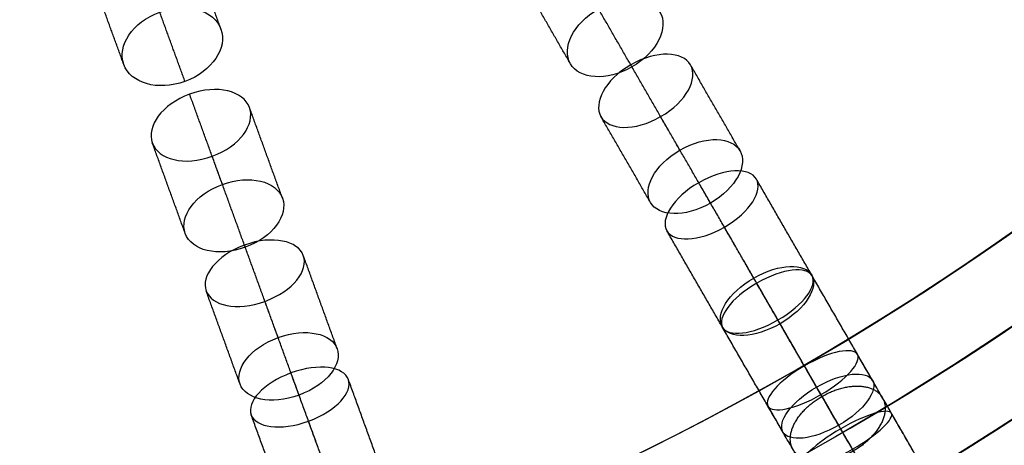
# Model space of a CAD drawing. Header units: millimetres. Extents: x -60 to 60, y -60 to 60.
# Tile 32 of 61: x 12.22 to 31.27, y -48.66 to -40.44. Entities that reach past the tile are written whole.
import ezdxf

# ---------------------------------------------------------------- set-up
doc = ezdxf.new("R2010")
doc.units = ezdxf.units.MM
doc.header["$MEASUREMENT"] = 0
doc.layers.add('Metal', color=7, linetype='Continuous', true_color=0xb2b2b2)
doc.layers.add('Opal glass', color=7, linetype='Continuous', true_color=0x7b7b7b)

msp = doc.modelspace()

# ---------------------------------------------------------------- linework, layer by layer
at = {"layer": 'Metal'}
for centre, radius in [((0.397, -0.384, 97.154), 56.961), ((0.397, -0.384, 93.154), 53.961), ((0.397, -0.384, 100.154), 53.961)]:
    msp.add_circle(centre, radius, dxfattribs=at)
for centre, radius, start, end in [((0.397, -0.384, 107.154), 56.961, 285.0362, 95.9739), ((0.397, -0.384, 107.154), 56.961, 285.0362, 95.9739), ((0.397, -0.384, 102.154), 56.961, 285.5577, 85.3424), ((0.397, -0.384, 107.154), 55.461, 285.159, 95.8511), ((0.397, -0.384, 107.154), 53.961, 285.2887, 95.7214), ((0.397, -0.384, 107.154), 53.961, 285.2887, 95.7214), ((0.39, -0.346, 97.154), 60, 180, 0), ((0.39, -0.346, 107.154), 60, 180, 0), ((0.39, -0.346, 97.154), 60, 180, 0), ((0.39, -0.346, 97.154), 58.5, 180, 360), ((0.39, -0.346, 97.154), 57, 180, 0), ((0.39, -0.346, 107.154), 57, 180, 0), ((0.39, -0.346, 97.154), 57, 180, 0)]:
    msp.add_arc(centre, radius, start, end, dxfattribs=at)
for points in [[(16.112, -40.618, 148.759), (15.825, -39.829, 147.465), (15.538, -39.04, 146.171)], [(14.233, -41.302, 148.759), (13.945, -40.513, 147.465), (13.658, -39.724, 146.171)], [(22.873, -41.288, 144.813), (22.407, -40.481, 143.575), (21.942, -39.675, 142.336)], [(24.063, -41.349, 144.01), (23.595, -40.538, 142.766), (23.127, -39.728, 141.521)], [(15.416, -41.629, 148.019), (15.127, -40.837, 146.719), (14.839, -40.044, 145.42)], [(24.992, -42.958, 141.49), (24.516, -42.134, 140.225), (24.04, -41.31, 138.96)], [(26.154, -42.97, 140.612), (25.675, -42.14, 139.339), (25.196, -41.311, 138.066)], [(16.14, -43.62, 145.616), (15.823, -42.748, 144.383), (15.506, -41.877, 143.15)], [(17.302, -43.886, 144.813), (16.983, -43.011, 143.575), (16.664, -42.135, 142.336)], [(24.422, -43.97, 140.612), (23.943, -43.14, 139.339), (23.464, -42.311, 138.066)], [(25.582, -43.981, 139.733), (25.1, -43.146, 138.451), (24.618, -42.311, 137.169)], [(15.422, -44.57, 144.813), (15.104, -43.695, 143.575), (14.785, -42.82, 142.336)], [(16.583, -44.836, 144.01), (16.263, -43.957, 142.766), (15.943, -43.077, 141.521)], [(26.42, -45.431, 136.983), (25.888, -44.509, 135.815), (25.355, -43.587, 134.648)], [(27.541, -45.373, 136.058), (27.005, -44.445, 134.883), (26.47, -43.517, 133.708)], [(25.809, -46.373, 136.058), (25.273, -45.445, 134.883), (24.738, -44.517, 133.708)], [(26.929, -46.313, 135.131), (26.39, -45.379, 133.949), (25.851, -44.446, 132.766)], [(17.219, -46.583, 141.49), (16.893, -45.689, 140.225), (16.568, -44.794, 138.96)], [(18.361, -46.796, 140.612), (18.033, -45.896, 139.339), (17.706, -44.996, 138.066)], [(28.716, -47.408, 131.296), (28.132, -46.397, 130.212), (27.548, -45.386, 129.128)], [(16.481, -47.48, 140.612), (16.154, -46.58, 139.339), (15.826, -45.68, 138.066)], [(27.636, -47.538, 132.265), (27.056, -46.534, 131.187), (26.476, -45.529, 130.11)], [(17.623, -47.692, 139.733), (17.293, -46.786, 138.451), (16.963, -45.881, 137.169)], [(28.062, -48.276, 130.326), (27.475, -47.258, 129.235), (26.887, -46.241, 128.144)], [(26.984, -48.408, 131.296), (26.4, -47.397, 130.212), (25.816, -46.386, 129.128)], [(29.689, -49.093, 126.268), (29.057, -48, 125.3), (28.426, -46.906, 124.333)], [(28.654, -49.3, 127.269), (28.027, -48.214, 126.308), (27.399, -47.128, 125.346)], [(18.195, -49.266, 136.983), (17.831, -48.266, 135.815), (17.467, -47.266, 134.648)], [(19.31, -49.403, 136.058), (18.943, -48.397, 134.883), (18.577, -47.39, 133.708)], [(28.991, -49.884, 125.266), (28.355, -48.783, 124.292), (27.72, -47.683, 123.318)], [(27.957, -50.093, 126.268), (27.325, -49, 125.3), (26.694, -47.906, 124.333)], [(17.43, -50.087, 136.058), (17.064, -49.081, 134.883), (16.697, -48.074, 133.708)], [(30.43, -50.377, 121.099), (29.756, -49.21, 120.266), (29.082, -48.043, 119.433)], [(18.544, -50.223, 135.131), (18.175, -49.21, 133.949), (17.806, -48.197, 132.766)], [(29.441, -50.665, 122.123), (28.772, -49.504, 121.295), (28.102, -48.344, 120.467)]]:
    msp.add_open_spline(points, degree=2, dxfattribs=at)
for points, knots in [([(24.063, -41.349, 144.01), (24.556, -41.064, 144.01), (24.779, -40.588, 144.384), (24.605, -40.288, 144.813), (24.432, -39.988, 145.243), (23.908, -39.943, 145.616), (23.415, -40.227, 145.616), (22.922, -40.512, 145.616), (22.7, -40.988, 145.243), (22.873, -41.288, 144.813), (23.047, -41.588, 144.384), (23.57, -41.633, 144.01), (24.063, -41.349, 144.01)], [0, 0, 0, 0, 1.765809, 1.765809, 1.765809, 3.531415, 3.531415, 3.531415, 5.297022, 5.297022, 5.297022, 7.06283, 7.06283, 7.06283, 7.06283]), ([(24.063, -41.349, 144.01), (24.556, -41.064, 144.01), (24.779, -40.588, 144.384), (24.605, -40.288, 144.813), (24.432, -39.988, 145.243), (23.908, -39.943, 145.616), (23.415, -40.227, 145.616), (22.922, -40.512, 145.616), (22.7, -40.988, 145.243), (22.873, -41.288, 144.813), (23.047, -41.588, 144.384), (23.57, -41.633, 144.01), (24.063, -41.349, 144.01)], [0, 0, 0, 0, 1.765809, 1.765809, 1.765809, 3.531415, 3.531415, 3.531415, 5.297022, 5.297022, 5.297022, 7.06283, 7.06283, 7.06283, 7.06283]), ([(15.416, -41.629, 148.019), (15.948, -41.435, 148.019), (16.243, -40.978, 148.362), (16.112, -40.618, 148.759), (15.981, -40.258, 149.157), (15.461, -40.097, 149.499), (14.929, -40.29, 149.499), (14.396, -40.484, 149.499), (14.102, -40.942, 149.157), (14.233, -41.302, 148.759), (14.363, -41.662, 148.362), (14.883, -41.823, 148.019), (15.416, -41.629, 148.019)], [0, 0, 0, 0, 1.761644, 1.761644, 1.761644, 3.52313, 3.52313, 3.52313, 5.284616, 5.284616, 5.284616, 7.04626, 7.04626, 7.04626, 7.04626]), ([(15.416, -41.629, 148.019), (15.948, -41.435, 148.019), (16.243, -40.978, 148.362), (16.112, -40.618, 148.759), (15.981, -40.258, 149.157), (15.461, -40.097, 149.499), (14.929, -40.29, 149.499), (14.396, -40.484, 149.499), (14.102, -40.942, 149.157), (14.233, -41.302, 148.759), (14.363, -41.662, 148.362), (14.883, -41.823, 148.019), (15.416, -41.629, 148.019)], [0, 0, 0, 0, 1.761644, 1.761644, 1.761644, 3.52313, 3.52313, 3.52313, 5.284616, 5.284616, 5.284616, 7.04626, 7.04626, 7.04626, 7.04626]), ([(24.618, -42.311, 137.169), (24.11, -42.604, 137.169), (23.613, -42.57, 137.603), (23.464, -42.311, 138.066), (23.314, -42.052, 138.528), (23.532, -41.603, 138.96), (24.04, -41.31, 138.96), (24.549, -41.016, 138.96), (25.046, -41.052, 138.528), (25.196, -41.311, 138.066), (25.345, -41.57, 137.603), (25.127, -42.017, 137.169), (24.618, -42.311, 137.169)], [0, 0, 0, 0, 1.798117, 1.798117, 1.798117, 3.595535, 3.595535, 3.595535, 5.392954, 5.392954, 5.392954, 7.191071, 7.191071, 7.191071, 7.191071]), ([(24.618, -42.311, 137.169), (24.11, -42.604, 137.169), (23.613, -42.57, 137.603), (23.464, -42.311, 138.066), (23.314, -42.052, 138.528), (23.532, -41.603, 138.96), (24.04, -41.31, 138.96), (24.549, -41.016, 138.96), (25.046, -41.052, 138.528), (25.196, -41.311, 138.066), (25.345, -41.57, 137.603), (25.127, -42.017, 137.169), (24.618, -42.311, 137.169)], [0, 0, 0, 0, 1.798117, 1.798117, 1.798117, 3.595535, 3.595535, 3.595535, 5.392954, 5.392954, 5.392954, 7.191071, 7.191071, 7.191071, 7.191071]), ([(15.943, -43.077, 141.521), (15.406, -43.273, 141.521), (14.901, -43.14, 141.902), (14.785, -42.82, 142.336), (14.668, -42.499, 142.77), (14.969, -42.072, 143.15), (15.506, -41.877, 143.15), (16.043, -41.681, 143.15), (16.548, -41.815, 142.77), (16.664, -42.135, 142.336), (16.781, -42.456, 141.902), (16.48, -42.882, 141.521), (15.943, -43.077, 141.521)], [0, 0, 0, 0, 1.769106, 1.769106, 1.769106, 3.537959, 3.537959, 3.537959, 5.306813, 5.306813, 5.306813, 7.075919, 7.075919, 7.075919, 7.075919]), ([(15.943, -43.077, 141.521), (15.406, -43.273, 141.521), (14.901, -43.14, 141.902), (14.785, -42.82, 142.336), (14.668, -42.499, 142.77), (14.969, -42.072, 143.15), (15.506, -41.877, 143.15), (16.043, -41.681, 143.15), (16.548, -41.815, 142.77), (16.664, -42.135, 142.336), (16.781, -42.456, 141.902), (16.48, -42.882, 141.521), (15.943, -43.077, 141.521)], [0, 0, 0, 0, 1.769106, 1.769106, 1.769106, 3.537959, 3.537959, 3.537959, 5.306813, 5.306813, 5.306813, 7.075919, 7.075919, 7.075919, 7.075919]), ([(25.582, -43.981, 139.733), (26.088, -43.689, 139.733), (26.307, -43.236, 140.155), (26.154, -42.97, 140.612), (26, -42.704, 141.07), (25.497, -42.666, 141.49), (24.992, -42.958, 141.49), (24.487, -43.25, 141.49), (24.268, -43.704, 141.07), (24.422, -43.97, 140.612), (24.575, -44.236, 140.155), (25.077, -44.272, 139.733), (25.582, -43.981, 139.733)], [0, 0, 0, 0, 1.791385, 1.791385, 1.791385, 3.582219, 3.582219, 3.582219, 5.373052, 5.373052, 5.373052, 7.164437, 7.164437, 7.164437, 7.164437]), ([(25.582, -43.981, 139.733), (26.088, -43.689, 139.733), (26.307, -43.236, 140.155), (26.154, -42.97, 140.612), (26, -42.704, 141.07), (25.497, -42.666, 141.49), (24.992, -42.958, 141.49), (24.487, -43.25, 141.49), (24.268, -43.704, 141.07), (24.422, -43.97, 140.612), (24.575, -44.236, 140.155), (25.077, -44.272, 139.733), (25.582, -43.981, 139.733)], [0, 0, 0, 0, 1.791385, 1.791385, 1.791385, 3.582219, 3.582219, 3.582219, 5.373052, 5.373052, 5.373052, 7.164437, 7.164437, 7.164437, 7.164437]), ([(16.583, -44.836, 144.01), (17.118, -44.642, 144.01), (17.42, -44.212, 144.384), (17.302, -43.886, 144.813), (17.183, -43.561, 145.243), (16.675, -43.425, 145.616), (16.14, -43.62, 145.616), (15.605, -43.814, 145.616), (15.304, -44.245, 145.243), (15.422, -44.57, 144.813), (15.541, -44.896, 144.384), (16.048, -45.031, 144.01), (16.583, -44.836, 144.01)], [0, 0, 0, 0, 1.765809, 1.765809, 1.765809, 3.531415, 3.531415, 3.531415, 5.297022, 5.297022, 5.297022, 7.06283, 7.06283, 7.06283, 7.06283]), ([(16.583, -44.836, 144.01), (17.118, -44.642, 144.01), (17.42, -44.212, 144.384), (17.302, -43.886, 144.813), (17.183, -43.561, 145.243), (16.675, -43.425, 145.616), (16.14, -43.62, 145.616), (15.605, -43.814, 145.616), (15.304, -44.245, 145.243), (15.422, -44.57, 144.813), (15.541, -44.896, 144.384), (16.048, -45.031, 144.01), (16.583, -44.836, 144.01)], [0, 0, 0, 0, 1.765809, 1.765809, 1.765809, 3.531415, 3.531415, 3.531415, 5.297022, 5.297022, 5.297022, 7.06283, 7.06283, 7.06283, 7.06283]), ([(25.851, -44.446, 132.766), (25.343, -44.739, 132.766), (24.866, -44.739, 133.22), (24.738, -44.517, 133.708), (24.609, -44.295, 134.195), (24.848, -43.88, 134.648), (25.355, -43.587, 134.648), (25.863, -43.295, 134.648), (26.341, -43.295, 134.195), (26.47, -43.517, 133.708), (26.598, -43.739, 133.22), (26.358, -44.153, 132.766), (25.851, -44.446, 132.766)], [0, 0, 0, 0, 1.79597, 1.79597, 1.79597, 3.591281, 3.591281, 3.591281, 5.386591, 5.386591, 5.386591, 7.182562, 7.182562, 7.182562, 7.182562]), ([(25.851, -44.446, 132.766), (25.343, -44.739, 132.766), (24.866, -44.739, 133.22), (24.738, -44.517, 133.708), (24.609, -44.295, 134.195), (24.848, -43.88, 134.648), (25.355, -43.587, 134.648), (25.863, -43.295, 134.648), (26.341, -43.295, 134.195), (26.47, -43.517, 133.708), (26.598, -43.739, 133.22), (26.358, -44.153, 132.766), (25.851, -44.446, 132.766)], [0, 0, 0, 0, 1.79597, 1.79597, 1.79597, 3.591281, 3.591281, 3.591281, 5.386591, 5.386591, 5.386591, 7.182562, 7.182562, 7.182562, 7.182562]), ([(16.963, -45.881, 137.169), (16.412, -46.081, 137.169), (15.928, -45.961, 137.603), (15.826, -45.68, 138.066), (15.724, -45.399, 138.528), (16.016, -44.995, 138.96), (16.568, -44.794, 138.96), (17.119, -44.594, 138.96), (17.603, -44.715, 138.528), (17.706, -44.996, 138.066), (17.808, -45.277, 137.603), (17.515, -45.68, 137.169), (16.963, -45.881, 137.169)], [0, 0, 0, 0, 1.798117, 1.798117, 1.798117, 3.595535, 3.595535, 3.595535, 5.392954, 5.392954, 5.392954, 7.191071, 7.191071, 7.191071, 7.191071]), ([(16.963, -45.881, 137.169), (16.412, -46.081, 137.169), (15.928, -45.961, 137.603), (15.826, -45.68, 138.066), (15.724, -45.399, 138.528), (16.016, -44.995, 138.96), (16.568, -44.794, 138.96), (17.119, -44.594, 138.96), (17.603, -44.715, 138.528), (17.706, -44.996, 138.066), (17.808, -45.277, 137.603), (17.515, -45.68, 137.169), (16.963, -45.881, 137.169)], [0, 0, 0, 0, 1.798117, 1.798117, 1.798117, 3.595535, 3.595535, 3.595535, 5.392954, 5.392954, 5.392954, 7.191071, 7.191071, 7.191071, 7.191071]), ([(26.929, -46.313, 135.131), (27.433, -46.022, 135.131), (27.674, -45.603, 135.575), (27.541, -45.373, 136.058), (27.408, -45.143, 136.541), (26.924, -45.14, 136.983), (26.42, -45.431, 136.983), (25.916, -45.722, 136.983), (25.676, -46.143, 136.541), (25.809, -46.373, 136.058), (25.941, -46.603, 135.575), (26.424, -46.604, 135.131), (26.929, -46.313, 135.131)], [0, 0, 0, 0, 1.789505, 1.789505, 1.789505, 3.578488, 3.578488, 3.578488, 5.36747, 5.36747, 5.36747, 7.156975, 7.156975, 7.156975, 7.156975]), ([(26.929, -46.313, 135.131), (27.433, -46.022, 135.131), (27.674, -45.603, 135.575), (27.541, -45.373, 136.058), (27.408, -45.143, 136.541), (26.924, -45.14, 136.983), (26.42, -45.431, 136.983), (25.916, -45.722, 136.983), (25.676, -46.143, 136.541), (25.809, -46.373, 136.058), (25.941, -46.603, 135.575), (26.424, -46.604, 135.131), (26.929, -46.313, 135.131)], [0, 0, 0, 0, 1.789505, 1.789505, 1.789505, 3.578488, 3.578488, 3.578488, 5.36747, 5.36747, 5.36747, 7.156975, 7.156975, 7.156975, 7.156975]), ([(26.887, -46.241, 128.144), (26.379, -46.534, 128.144), (25.922, -46.57, 128.62), (25.816, -46.386, 129.128), (25.71, -46.202, 129.636), (25.968, -45.823, 130.11), (26.476, -45.529, 130.11), (26.985, -45.236, 130.11), (27.442, -45.202, 129.636), (27.548, -45.386, 129.128), (27.655, -45.57, 128.62), (27.396, -45.947, 128.144), (26.887, -46.241, 128.144)], [0, 0, 0, 0, 1.79812, 1.79812, 1.79812, 3.595541, 3.595541, 3.595541, 5.392962, 5.392962, 5.392962, 7.191082, 7.191082, 7.191082, 7.191082]), ([(26.887, -46.241, 128.144), (26.379, -46.534, 128.144), (25.922, -46.57, 128.62), (25.816, -46.386, 129.128), (25.71, -46.202, 129.636), (25.968, -45.823, 130.11), (26.476, -45.529, 130.11), (26.985, -45.236, 130.11), (27.442, -45.202, 129.636), (27.548, -45.386, 129.128), (27.655, -45.57, 128.62), (27.396, -45.947, 128.144), (26.887, -46.241, 128.144)], [0, 0, 0, 0, 1.79812, 1.79812, 1.79812, 3.595541, 3.595541, 3.595541, 5.392962, 5.392962, 5.392962, 7.191082, 7.191082, 7.191082, 7.191082]), ([(17.623, -47.692, 139.733), (18.171, -47.493, 139.733), (18.466, -47.085, 140.155), (18.361, -46.796, 140.612), (18.255, -46.507, 141.07), (17.767, -46.383, 141.49), (17.219, -46.583, 141.49), (16.671, -46.782, 141.49), (16.376, -47.191, 141.07), (16.481, -47.48, 140.612), (16.586, -47.769, 140.155), (17.074, -47.892, 139.733), (17.623, -47.692, 139.733)], [0, 0, 0, 0, 1.791385, 1.791385, 1.791385, 3.582219, 3.582219, 3.582219, 5.373052, 5.373052, 5.373052, 7.164437, 7.164437, 7.164437, 7.164437]), ([(17.623, -47.692, 139.733), (18.171, -47.493, 139.733), (18.466, -47.085, 140.155), (18.361, -46.796, 140.612), (18.255, -46.507, 141.07), (17.767, -46.383, 141.49), (17.219, -46.583, 141.49), (16.671, -46.782, 141.49), (16.376, -47.191, 141.07), (16.481, -47.48, 140.612), (16.586, -47.769, 140.155), (17.074, -47.892, 139.733), (17.623, -47.692, 139.733)], [0, 0, 0, 0, 1.791385, 1.791385, 1.791385, 3.582219, 3.582219, 3.582219, 5.373052, 5.373052, 5.373052, 7.164437, 7.164437, 7.164437, 7.164437]), ([(27.72, -47.683, 123.318), (27.213, -47.976, 123.318), (26.777, -48.05, 123.807), (26.694, -47.906, 124.333), (26.611, -47.763, 124.858), (26.892, -47.421, 125.346), (27.399, -47.128, 125.346), (27.907, -46.835, 125.346), (28.343, -46.763, 124.858), (28.426, -46.906, 124.333), (28.509, -47.05, 123.807), (28.228, -47.39, 123.318), (27.72, -47.683, 123.318)], [0, 0, 0, 0, 1.796305, 1.796305, 1.796305, 3.591944, 3.591944, 3.591944, 5.387583, 5.387583, 5.387583, 7.183888, 7.183888, 7.183888, 7.183888]), ([(27.72, -47.683, 123.318), (27.213, -47.976, 123.318), (26.777, -48.05, 123.807), (26.694, -47.906, 124.333), (26.611, -47.763, 124.858), (26.892, -47.421, 125.346), (27.399, -47.128, 125.346), (27.907, -46.835, 125.346), (28.343, -46.763, 124.858), (28.426, -46.906, 124.333), (28.509, -47.05, 123.807), (28.228, -47.39, 123.318), (27.72, -47.683, 123.318)], [0, 0, 0, 0, 1.796305, 1.796305, 1.796305, 3.591944, 3.591944, 3.591944, 5.387583, 5.387583, 5.387583, 7.183888, 7.183888, 7.183888, 7.183888]), ([(17.806, -48.197, 132.766), (17.256, -48.397, 132.766), (16.785, -48.315, 133.22), (16.697, -48.074, 133.708), (16.61, -47.833, 134.195), (16.917, -47.466, 134.648), (17.467, -47.266, 134.648), (18.018, -47.065, 134.648), (18.489, -47.149, 134.195), (18.577, -47.39, 133.708), (18.665, -47.631, 133.22), (18.357, -47.996, 132.766), (17.806, -48.197, 132.766)], [0, 0, 0, 0, 1.79597, 1.79597, 1.79597, 3.591281, 3.591281, 3.591281, 5.386592, 5.386592, 5.386592, 7.182562, 7.182562, 7.182562, 7.182562]), ([(17.806, -48.197, 132.766), (17.256, -48.397, 132.766), (16.785, -48.315, 133.22), (16.697, -48.074, 133.708), (16.61, -47.833, 134.195), (16.917, -47.466, 134.648), (17.467, -47.266, 134.648), (18.018, -47.065, 134.648), (18.489, -47.149, 134.195), (18.577, -47.39, 133.708), (18.665, -47.631, 133.22), (18.357, -47.996, 132.766), (17.806, -48.197, 132.766)], [0, 0, 0, 0, 1.79597, 1.79597, 1.79597, 3.591281, 3.591281, 3.591281, 5.386592, 5.386592, 5.386592, 7.182562, 7.182562, 7.182562, 7.182562]), ([(28.062, -48.276, 130.326), (28.568, -47.984, 130.326), (28.827, -47.6, 130.792), (28.716, -47.408, 131.296), (28.605, -47.216, 131.801), (28.142, -47.246, 132.265), (27.636, -47.538, 132.265), (27.131, -47.83, 132.265), (26.873, -48.216, 131.801), (26.984, -48.408, 131.296), (27.095, -48.6, 130.792), (27.557, -48.568, 130.326), (28.062, -48.276, 130.326)], [0, 0, 0, 0, 1.791388, 1.791388, 1.791388, 3.582224, 3.582224, 3.582224, 5.37306, 5.37306, 5.37306, 7.164447, 7.164447, 7.164447, 7.164447]), ([(28.062, -48.276, 130.326), (28.568, -47.984, 130.326), (28.827, -47.6, 130.792), (28.716, -47.408, 131.296), (28.605, -47.216, 131.801), (28.142, -47.246, 132.265), (27.636, -47.538, 132.265), (27.131, -47.83, 132.265), (26.873, -48.216, 131.801), (26.984, -48.408, 131.296), (27.095, -48.6, 130.792), (27.557, -48.568, 130.326), (28.062, -48.276, 130.326)], [0, 0, 0, 0, 1.791388, 1.791388, 1.791388, 3.582224, 3.582224, 3.582224, 5.37306, 5.37306, 5.37306, 7.164447, 7.164447, 7.164447, 7.164447]), ([(28.33, -48.74, 118.398), (27.824, -49.032, 118.398), (27.41, -49.146, 118.895), (27.35, -49.043, 119.433), (27.291, -48.94, 119.971), (27.596, -48.636, 120.467), (28.102, -48.344, 120.467), (28.607, -48.052, 120.467), (29.023, -47.94, 119.971), (29.082, -48.043, 119.433), (29.142, -48.146, 118.895), (28.836, -48.448, 118.398), (28.33, -48.74, 118.398)], [0, 0, 0, 0, 1.79217, 1.79217, 1.79217, 3.583746, 3.583746, 3.583746, 5.375322, 5.375322, 5.375322, 7.167492, 7.167492, 7.167492, 7.167492]), ([(28.33, -48.74, 118.398), (27.824, -49.032, 118.398), (27.41, -49.146, 118.895), (27.35, -49.043, 119.433), (27.291, -48.94, 119.971), (27.596, -48.636, 120.467), (28.102, -48.344, 120.467), (28.607, -48.052, 120.467), (29.023, -47.94, 119.971), (29.082, -48.043, 119.433), (29.142, -48.146, 118.895), (28.836, -48.448, 118.398), (28.33, -48.74, 118.398)], [0, 0, 0, 0, 1.79217, 1.79217, 1.79217, 3.583746, 3.583746, 3.583746, 5.375322, 5.375322, 5.375322, 7.167492, 7.167492, 7.167492, 7.167492])]:
    msp.add_open_spline(points, degree=3, knots=knots, dxfattribs=at)
msp.add_rational_spline([(28.349, -48.772, 124.281), (29.215, -48.272, 124.281), (28.91, -47.745, 125.075), (28.606, -47.218, 125.869), (27.74, -47.718, 125.869), (26.874, -48.218, 125.869), (27.178, -48.745, 125.075), (27.483, -49.272, 124.281), (28.349, -48.772, 124.281)], [1, 0.707106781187, 1, 0.707106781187, 1, 0.707106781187, 1, 0.707106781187, 1], degree=2, knots=[0, 0, 0, 1.570796, 1.570796, 3.141593, 3.141593, 4.712389, 4.712389, 6.283185, 6.283185, 6.283185], dxfattribs=at)
at = {"layer": 'Opal glass'}
for centre, radius in [((0.397, -0.384, 97.154), 59.961), ((0.397, -0.384, 57.154), 59.961), ((0.397, -0.384, 97.154), 59.961), ((0.397, -0.384, 97.154), 58.461), ((0.397, -0.384, 93.154), 56.961), ((0.397, -0.384, 57.154), 56.961), ((0.397, -0.384, 97.154), 56.961), ((0.397, -0.384, 93.154), 56.961), ((0.397, -0.384, 93.154), 55.461), ((0.397, -0.384, 93.154), 53.961)]:
    msp.add_circle(centre, radius, dxfattribs=at)

doc.saveas('drawing.dxf')
